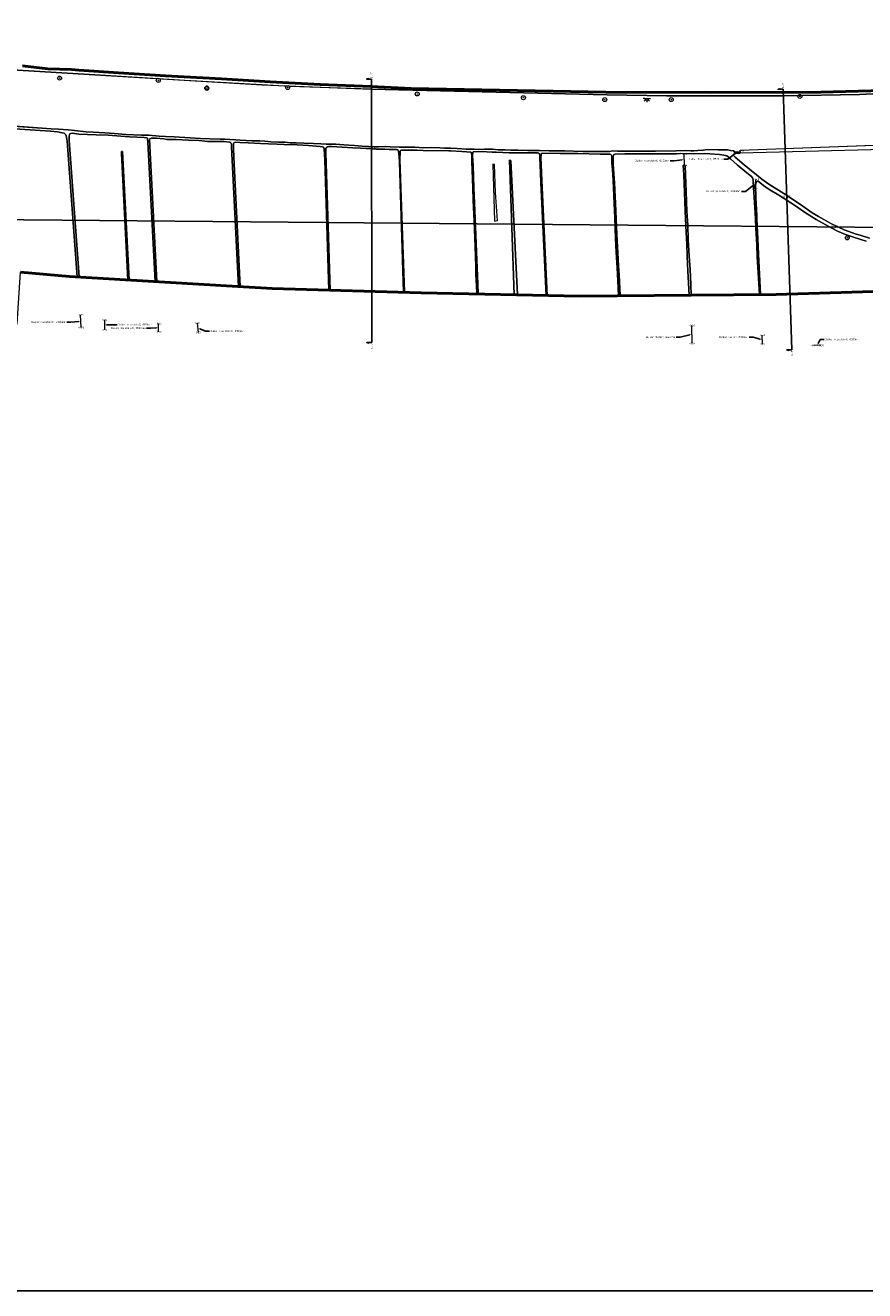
# Model space of a CAD drawing. Header units: metres. Extents: x 128583 to 136452, y 412329 to 415128.
# Tile 5 of 256: x 130212 to 131049, y 412329 to 413591. Entities that reach past the tile are written whole.
import ezdxf
from ezdxf import colors
from ezdxf.entities.mleader import LeaderData, LeaderLine
from ezdxf.enums import TextEntityAlignment as Align
from ezdxf.math import Vec2, Vec3

# ---------------------------------------------------------------- set-up
doc = ezdxf.new("R2010")
doc.units = ezdxf.units.M
for name, color, linetype, lineweight in [('B-ME-GR-BOOM-S', 90, 'Continuous', 25), ('B-ME-GR-BOUWLAND_AKKERBOUW-GV', 80, 'Continuous', 13), ('B-ME-GR-GRAS-GV', 60, 'Continuous', 13), ('B-ME-IE-MEUBILAIR_WEGMEUBILAIR-S', 7, 'Continuous', 25), ('B-ME-OB-BEKLEDING_STEEN-GV', 30, 'Continuous', 18), ('B-ME-OG-WATER_SLOOT-GV', 120, 'Continuous', 18), ('B-ME-RI-BOB-S', 7, 'Continuous', 25), ('B-ME-WH-DUIKER-G', 150, 'Continuous', 18), ('X-XX-AL-GRENZEN_PROJECTGRENS MEET-G', 170, 'KG-OG', 50), ('X-XX-AL-T18', 10, 'Continuous', 18)]:
    doc.layers.add(name, color=color, linetype=linetype, lineweight=lineweight)
doc.layers.add('B-ME-GW-HOOGTE_LOSSE HOOGTE-S', color=7, linetype='Continuous', lineweight=25, true_color=0x305f30)
doc.layers.add('X-ME-AL-PROFIELLOCATIE-S', color=7, linetype='Continuous')
doc.layers.add('X-XX-AL-ORIENTATIE-S', color=7, linetype='Continuous')
doc.styles.add('NLCS-ISO', font='NLCS-ISO.ttf', dxfattribs={"height": 1.8})
doc.styles.add('NLCS-ISO-ANNOTATIVE-T18', font='NLCS-ISO.ttf', dxfattribs={"height": 1.8})
doc.linetypes.add('KG-OG', pattern='A,5.5,-1.5,[2,NLCS.SHX,S=0.5,R=0,X=0,Y=0],-1.5', length=8.5)
picture_1 = doc.add_image_def('image1.png', size_in_pixel=(10579, 7604))

# ---------------------------------------------------------------- blocks, each defined once
blk = doc.blocks.new('SAL-PROFIEL_LOCATIE_LINKS-SO')
at = {"color": 0, "linetype": 'ByBlock', "lineweight": -2}
blk.add_lwpolyline([(0, 0), (0, 5), (-0.5, 3), (0, 3)], dxfattribs=at)
at = {"color": 0, "linetype": 'ByBlock', "lineweight": -2, "style": 'NLCS-ISO-ANNOTATIVE-T18'}
blk.add_attdef('PROFNUMMER', text='', height=1.8, dxfattribs=at).set_placement((-1, 0), align=Align.MIDDLE_RIGHT)
blk = doc.blocks.new('SAL-PROFIEL_LOCATIE_RECHTS-SO')
at = {"color": 0, "linetype": 'ByBlock', "lineweight": -2}
blk.add_lwpolyline([(0, 0), (0, 5), (0.5, 3), (0, 3)], dxfattribs=at)
at = {"color": 0, "linetype": 'ByBlock', "lineweight": -2, "style": 'NLCS-ISO-ANNOTATIVE-T18'}
blk.add_attdef('PROFNUMMER', text='', height=1.8, dxfattribs=at).set_placement((1, 0), align=Align.MIDDLE_LEFT)
blk = doc.blocks.new('SGR-BOOM_01-SO')
at = {"linetype": 'ByBlock', "lineweight": 18}
h = blk.add_hatch(color=0, dxfattribs=at)
h.dxf.hatch_style = 1
edge = h.paths.add_edge_path()
edge.add_arc((0, 0), 0.25, 0, 360)
at = {"color": 0, "linetype": 'ByBlock', "lineweight": 18}
for radius in [2, 0.25]:
    blk.add_circle((0, 0), radius, dxfattribs=at)
blk = doc.blocks.new('SKL-ET_OV_LICHTPUNT-SO')
at = {"color": 0, "linetype": 'ByBlock', "lineweight": 18}
for points in [[(-1.25, 0), (-2.5, 0)], [(1.25, 0), (2.5, 0)], [(-0.92, -0.85), (-1.83, -1.7)], [(0, -1.25), (0, -2.5)], [(0.92, -0.85), (1.83, -1.7)]]:
    blk.add_lwpolyline(points, dxfattribs=at)
blk.add_lwpolyline([(0, 0), (1.25, 0, -1), (-1.25, 0)], format="xyb", close=True, dxfattribs=at)

msp = doc.modelspace()

# ---------------------------------------------------------------- linework, layer by layer
at = {"layer": 'B-ME-GR-BOOM-S'}
msp.add_lwpolyline([(130395.142, 413528.492, -1), (130391.142, 413528.492, -1)], format="xyb", close=True, dxfattribs=at)
at = {"layer": 'B-ME-GR-BOUWLAND_AKKERBOUW-GV'}
for points in [[(130253.982, 413475.759), (130253.4, 413479.719), (130253.086, 413480.896), (130252.521, 413482.009), (130251.794, 413482.93), (130250.811, 413483.502), (130249.031, 413484.028), (130244.213, 413484.756), (130237.402, 413485.512), (130165.629, 413490.383), (130175.367, 413295.874), (130204.112, 413293.512), (130207.481, 413345.07), (130238.837, 413342.334), (130263.861, 413340.389)], [(130334.384, 413474.756), (130334.158, 413478.153), (130333.915, 413478.657), (130333.317, 413479.018), (130330.837, 413479.235), (130316.079, 413480.001), (130294.727, 413481.542), (130282.81, 413481.925), (130274.341, 413482.192), (130265.421, 413482.693), (130258.964, 413483.478), (130257.276, 413483.286), (130256.645, 413482.953), (130256.28, 413482.127), (130255.994, 413480.377), (130256.06, 413476.14), (130265.894, 413340.24), (130314.354, 413337.359), (130308.129, 413463.328), (130308.032, 413465.376), (130308.953, 413465.376), (130315.86, 413337.269), (130341.624, 413335.738)], [(130417.88, 413469.739), (130417.745, 413472.19), (130417.339, 413473.324), (130416.997, 413474.092), (130416.478, 413474.464), (130415.594, 413474.773), (130409.943, 413475.119), (130397.487, 413475.214), (130393.682, 413475.131), (130391.307, 413475.483), (130385.658, 413476.177), (130375.041, 413476.679), (130362.751, 413477.307), (130356.316, 413477.227), (130353.426, 413477.358), (130350.369, 413477.777), (130342.591, 413478.547), (130337.741, 413478.638), (130337.054, 413478.363), (130336.341, 413477.906), (130336.152, 413477.362), (130343.279, 413335.639), (130418.54, 413331.164), (130424.738, 413330.79)], [(130800.239, 413388.67), (130799.756, 413399.393), (130799.11, 413413.577), (130798.323, 413428.995), (130797.77, 413442.572), (130796.876, 413454.032), (130796.71, 413460.209), (130796.469, 413461.593), (130795.829, 413462.277), (130794.957, 413462.678), (130793.463, 413462.781), (130785.142, 413462.66), (130762.9, 413463.349), (130745.213, 413463.454), (130727.563, 413463.718), (130726.713, 413463.366), (130726.365, 413462.264), (130726.133, 413459.095), (130726.246, 413452.441), (130727.127, 413436.473), (130732.466, 413321.828), (130765.285, 413321.137), (130803.421, 413321.449), (130803.034, 413329.318), (130802.022, 413349.328), (130801.294, 413364.859), (130800.611, 413378.884)]]:
    msp.add_lwpolyline(points, close=True, dxfattribs=at)
msp.add_lwpolyline([(131050.327, 413375.994), (131037.697, 413379.831), (131029.776, 413382.705), (131021.632, 413385.868), (131015.939, 413388.878), (131000.509, 413397.598), (130988.696, 413404.8), (130979.938, 413411.065), (130975.297, 413414.241), (130964.956, 413420.736), (130952.781, 413428.161), (130948.131, 413431.475), (130942.569, 413435.567), (130941.829, 413435.693), (130940.917, 413434.999), (130940.219, 413433.447), (130940.055, 413431.669), (130940.253, 413419.478), (130941.305, 413401.328), (130941.274, 413397.859), (130942.359, 413378.168), (130943.045, 413362.9), (130944.94, 413322.69), (130960.635, 413322.838), (131111.298, 413327.326)], dxfattribs=at)
at = {"layer": 'B-ME-GR-GRAS-GV'}
for points in [[(131083.562, 413524.248), (131043.633, 413522.267), (130967.503, 413520.86), (130851.369, 413520.865), (130792.264, 413521.727), (130557.029, 413527.587), (130475.554, 413529.995), (130448.351, 413531.624), (130371.151, 413536.246), (130281.44, 413541.617), (130188.244, 413547.481)], [(130167.023, 413493.043), (130238.107, 413487.859), (130245.288, 413487.508), (130254.843, 413486.804), (130261.166, 413486.237), (130272.787, 413485.004), (130279.817, 413484.495), (130291.558, 413483.772), (130300.751, 413483.176), (130312.377, 413482.398), (130328.128, 413481.745), (130335.345, 413481.552), (130345.548, 413480.737), (130351.954, 413480.408), (130360.6, 413479.831), (130376.543, 413479.072), (130386.953, 413478.414), (130396.229, 413478.056), (130406.324, 413477.698), (130411.016, 413477.7), (130416.067, 413477.195), (130421.93, 413476.94), (130426.544, 413476.644), (130438.392, 413476.111), (130445.885, 413475.879), (130451.04, 413475.452), (130457.096, 413475.091), (130464.371, 413474.782), (130470.769, 413474.474), (130476.153, 413474.1), (130482.064, 413474.038), (130489.977, 413473.64), (130499.394, 413473.346), (130506.908, 413473.01), (130512.168, 413472.718), (130514.719, 413472.647), (130521.69, 413472.559), (130529.713, 413471.988), (130534.799, 413471.528), (130540.308, 413471.187), (130547.514, 413470.787), (130554.173, 413470.407), (130560.092, 413470.037), (130564.103, 413470.105), (130570.815, 413470.203), (130576.043, 413470.093), (130585.266, 413469.733), (130591.143, 413469.626), (130600.38, 413469.471), (130609.568, 413469.066), (130617.134, 413469.151), (130625.298, 413468.818), (130630.206, 413468.668), (130636.174, 413468.605), (130642.528, 413468.388), (130651.554, 413467.792), (130655.381, 413467.714), (130659.616, 413467.494), (130663.84, 413467.297), (130670.063, 413467.526), (130677.912, 413467.494), (130683.59, 413466.979), (130690.505, 413466.949), (130696.229, 413466.513), (130703.543, 413466.477), (130713.077, 413466.352), (130724.786, 413466.431), (130734.263, 413466.033), (130749.519, 413465.92), (130767.828, 413465.464), (130781.111, 413465.393), (130790.797, 413465.265), (130794.952, 413465.28), (130797.243, 413465.872), (130802.453, 413465.517), (130817.313, 413465.639), (130840.285, 413465.612), (130860.81, 413466.022), (130869.874, 413466.246), (130875.51, 413466.124), (130878.475, 413465.963), (130882.633, 413466.264), (130887.822, 413466.776), (130891.937, 413467.226), (130902.81, 413467.045), (130909.235, 413467.047), (130911.961, 413466.971), (130915.02, 413466.261), (130917.946, 413465.827), (130919.104, 413465.419), (130919.626, 413463.804), (130924.59, 413463.489), (130924.673, 413466.574)], [(131133.089, 413469.108), (130924.59, 413463.489), (130919.626, 413463.804), (130918.877, 413463.302), (130918.374, 413462.523), (130918.224, 413461.715), (130918.476, 413461.015), (130919.585, 413459.651), (130928.837, 413452.18), (130946.322, 413437.654), (130953.159, 413432.617), (130970.917, 413421.705), (130987.224, 413410.689), (130996.49, 413404.074), (131002.849, 413400.562), (131008.257, 413397.557), (131015.02, 413393.617), (131022.053, 413390.175), (131028.282, 413387.168), (131040.258, 413383.044), (131044.334, 413381.748), (131053.774, 413378.953)], [(130924.676, 413466.695), (131057.947, 413471.544)]]:
    msp.add_lwpolyline(points, dxfattribs=at)
for points in [[(130510.622, 413457.098), (130510.095, 413467.986), (130509.913, 413468.831), (130509.714, 413469.244), (130509.278, 413469.797), (130508.53, 413470.116), (130506.165, 413470.446), (130494.59, 413471.227), (130477.629, 413472.154), (130472.894, 413471.922), (130470.395, 413472.201), (130463.405, 413472.563), (130454.605, 413472.985), (130446.582, 413473.254), (130434.476, 413473.969), (130426.063, 413474.408), (130422.044, 413474.534), (130420.788, 413474.381), (130420.042, 413473.993), (130419.879, 413473.745), (130419.762, 413472.699), (130419.741, 413468.051), (130420.03, 413459.593), (130426.313, 413330.695), (130458.244, 413328.768), (130514.799, 413327.133)], [(130585.066, 413455.017), (130584.727, 413460), (130584.334, 413465.156), (130584.253, 413465.852), (130583.999, 413466.436), (130583.517, 413466.967), (130582.075, 413467.318), (130574.991, 413467.465), (130570.414, 413467.634), (130561.86, 413467.779), (130558.204, 413467.818), (130552.081, 413468.295), (130546.289, 413468.754), (130538.773, 413468.976), (130533.504, 413469.222), (130517.303, 413470.161), (130514.615, 413470.165), (130513.3, 413469.842), (130512.29, 413469.299), (130511.825, 413468.679), (130511.607, 413467.782), (130511.765, 413464.464), (130511.99, 413453.205), (130516.083, 413327.096), (130589.218, 413324.981)], [(130659.6, 413395.686), (130658.682, 413416.651), (130658.257, 413429.143), (130657.251, 413455.099), (130657.254, 413461.661), (130656.716, 413464.653), (130647.396, 413465.448), (130636.418, 413465.822), (130634.512, 413465.887), (130608.765, 413466.332), (130602.814, 413466.499), (130587.216, 413466.686), (130586.149, 413466.2), (130585.731, 413465.66), (130585.825, 413465.054), (130585.553, 413457.175), (130590.183, 413324.953), (130606.93, 413324.469), (130662.17, 413323.307), (130662.135, 413324.572), (130661.368, 413343.346), (130661.258, 413350.787), (130660.46, 413370.622)], [(130694.938, 413456.745), (130696.166, 413456.199), (130702.958, 413322.449), (130731.405, 413321.85), (130726.152, 413433.966), (130725.659, 413444.062), (130725.026, 413459.101), (130724.974, 413462.332), (130724.523, 413463.446), (130724.208, 413463.747), (130722.717, 413463.965), (130714.763, 413463.969), (130704.329, 413464.085), (130696.031, 413464.125), (130694.729, 413464.131), (130681.413, 413464.516), (130680.225, 413464.573), (130678.409, 413464.659), (130677.679, 413464.694), (130666.623, 413465.161), (130658.689, 413464.841), (130658.207, 413464.609), (130658.039, 413461.615), (130658.466, 413450.877), (130659.314, 413428.946), (130660.541, 413398.544), (130661.842, 413365.293), (130663.334, 413333.463), (130663.736, 413323.274), (130699.574, 413322.52)], [(130870.302, 413398.51), (130870.004, 413405.784), (130869.222, 413424.432), (130868.424, 413442.053), (130868.006, 413451.325), (130869.972, 413451.361), (130870.145, 413441.889), (130870.846, 413425.353), (130871.691, 413405.632), (130872.628, 413391.843), (130872.994, 413377.242), (130873.904, 413360.92), (130874.814, 413347.599), (130875.481, 413332.548), (130876.055, 413322.044), (130943.866, 413322.68), (130941.778, 413360.706), (130941.238, 413372.138), (130940.448, 413388.8), (130939.863, 413398.144), (130939.006, 413414.887), (130938.112, 413429.291), (130937.729, 413435.448), (130937.809, 413436.931), (130937.437, 413437.941), (130936.949, 413438.896), (130935.99, 413440.303), (130931.302, 413444.108), (130921.602, 413452.156), (130915.186, 413457.848), (130912.767, 413460.111), (130911.432, 413460.828), (130910.082, 413461.34), (130908.616, 413461.739), (130904.016, 413462.416), (130894.657, 413463.041), (130889.479, 413463.27), (130878.098, 413463.037), (130871.653, 413463.194), (130870.887, 413463.138), (130865.387, 413463.155), (130861.335, 413463.104), (130849.909, 413462.963), (130829.549, 413462.858), (130809.784, 413462.869), (130800.002, 413462.782), (130798.9, 413462.366), (130798.386, 413461.609), (130798.097, 413459.856), (130798.316, 413452.686), (130799.361, 413434.08), (130800.432, 413413.476), (130801.581, 413389.824), (130802.261, 413376.393), (130803.263, 413357.936), (130803.602, 413351.106), (130804.159, 413342.23), (130805.152, 413321.464), (130873.786, 413322.025), (130873.421, 413328.472), (130872.562, 413345.866), (130872.074, 413360.663), (130871.446, 413373.1), (130870.871, 413384.544)]]:
    msp.add_lwpolyline(points, close=True, dxfattribs=at)
at = {"layer": 'B-ME-OB-BEKLEDING_STEEN-GV'}
for points in [[(131129.386, 413527.714), (131005.04, 413524.429), (130895.474, 413524.195), (130790.952, 413524.429), (130596.69, 413528.184), (130557.04, 413530.061), (130506.245, 413532.173), (130456.154, 413534.754), (130407.823, 413537.806), (130351.867, 413540.857), (130305.179, 413543.673), (130265.467, 413546.46), (130258.372, 413546.958), (130234.677, 413547.897), (130209.338, 413550.714)], [(130188.244, 413547.481), (130281.44, 413541.617), (130448.351, 413531.624), (130557.029, 413527.587), (130792.264, 413521.727), (130851.369, 413520.865), (130967.503, 413520.86), (131043.633, 413522.267), (131083.562, 413524.248)]]:
    msp.add_lwpolyline(points, dxfattribs=at)
at = {"layer": 'B-ME-OG-WATER_SLOOT-GV'}
for points in [[(130165.629, 413490.383), (130237.402, 413485.512), (130244.213, 413484.756), (130249.031, 413484.028), (130250.811, 413483.502), (130251.794, 413482.93), (130252.521, 413482.009), (130253.086, 413480.896), (130253.4, 413479.719), (130253.982, 413475.759), (130263.861, 413340.389), (130265.896, 413340.213), (130256.06, 413476.14), (130255.994, 413480.377), (130256.28, 413482.127), (130256.645, 413482.953), (130257.276, 413483.286), (130258.964, 413483.478), (130265.421, 413482.693), (130274.341, 413482.192), (130282.81, 413481.925), (130294.727, 413481.542), (130316.079, 413480.001), (130330.837, 413479.235), (130333.317, 413479.018), (130333.915, 413478.657), (130334.158, 413478.153), (130334.384, 413474.756), (130341.63, 413335.617), (130343.273, 413335.759), (130336.152, 413477.362), (130336.341, 413477.906), (130337.054, 413478.363), (130337.741, 413478.638), (130342.591, 413478.547), (130350.369, 413477.777), (130353.426, 413477.358), (130356.316, 413477.227), (130362.751, 413477.307), (130375.041, 413476.679), (130385.658, 413476.177), (130391.307, 413475.483), (130393.682, 413475.131), (130397.487, 413475.214), (130409.943, 413475.119), (130415.594, 413474.773), (130416.478, 413474.464), (130416.997, 413474.092), (130417.339, 413473.324), (130417.745, 413472.19), (130417.88, 413469.739), (130424.733, 413330.89), (130426.317, 413330.596), (130420.03, 413459.593), (130419.741, 413468.051), (130419.762, 413472.699), (130419.879, 413473.745), (130420.042, 413473.993), (130420.788, 413474.381), (130422.044, 413474.534), (130426.064, 413474.408), (130426.332, 413474.394), (130426.332, 413474.394), (130434.476, 413473.969), (130446.582, 413473.254), (130454.605, 413472.985), (130463.405, 413472.563), (130470.395, 413472.201), (130472.894, 413471.922), (130477.629, 413472.154), (130494.59, 413471.227), (130506.165, 413470.446), (130508.53, 413470.116), (130509.278, 413469.797), (130509.714, 413469.244), (130509.913, 413468.831), (130510.095, 413467.986), (130510.622, 413457.098), (130514.798, 413327.158), (130516.084, 413327.071), (130511.99, 413453.205), (130511.765, 413464.464), (130511.607, 413467.782), (130511.825, 413468.679), (130512.29, 413469.299), (130513.3, 413469.842), (130514.615, 413470.165), (130517.303, 413470.161), (130533.504, 413469.222), (130538.773, 413468.976), (130546.289, 413468.754), (130552.081, 413468.295), (130558.204, 413467.818), (130561.86, 413467.779), (130570.414, 413467.634), (130574.991, 413467.465), (130582.075, 413467.318), (130583.517, 413466.967), (130583.999, 413466.436), (130584.253, 413465.852), (130584.334, 413465.156), (130584.727, 413460), (130585.066, 413455.017), (130589.217, 413325.003), (130590.184, 413324.932), (130585.553, 413457.175), (130585.825, 413465.054), (130585.731, 413465.66), (130586.149, 413466.2), (130587.216, 413466.686), (130602.814, 413466.499), (130608.765, 413466.332), (130634.512, 413465.887), (130636.418, 413465.822), (130647.396, 413465.448), (130656.716, 413464.653), (130657.254, 413461.661), (130657.251, 413455.099), (130658.257, 413429.143), (130658.682, 413416.651), (130659.6, 413395.686), (130660.46, 413370.622), (130661.258, 413350.787), (130661.368, 413343.346), (130662.135, 413324.572), (130662.17, 413323.307), (130663.736, 413323.274), (130663.334, 413333.463), (130661.842, 413365.293), (130660.541, 413398.544), (130659.314, 413428.946), (130658.466, 413450.877), (130658.039, 413461.615), (130658.207, 413464.609), (130658.689, 413464.841), (130666.623, 413465.161), (130677.679, 413464.694), (130678.409, 413464.659), (130680.225, 413464.573), (130681.413, 413464.516), (130694.455, 413464.139), (130694.748, 413464.131), (130696.031, 413464.125), (130704.329, 413464.085), (130714.763, 413463.969), (130722.717, 413463.965), (130724.208, 413463.747), (130724.523, 413463.446), (130724.974, 413462.332), (130725.026, 413459.101), (130725.659, 413444.062), (130726.152, 413433.966), (130731.405, 413321.853), (130732.466, 413321.825), (130727.127, 413436.473), (130726.246, 413452.441), (130726.133, 413459.095), (130726.365, 413462.264), (130726.713, 413463.366), (130727.563, 413463.718), (130745.213, 413463.454), (130762.9, 413463.349), (130785.142, 413462.66), (130793.463, 413462.781), (130794.957, 413462.678), (130795.829, 413462.277), (130796.469, 413461.593), (130796.71, 413460.209), (130796.876, 413454.032), (130797.77, 413442.572), (130798.323, 413428.995), (130799.11, 413413.577), (130799.756, 413399.393), (130800.239, 413388.67), (130800.611, 413378.884), (130801.294, 413364.859), (130802.022, 413349.328), (130803.034, 413329.318), (130803.421, 413321.449), (130805.152, 413321.464), (130804.159, 413342.23), (130803.602, 413351.106), (130803.263, 413357.936), (130802.261, 413376.393), (130801.581, 413389.824), (130800.432, 413413.476), (130799.361, 413434.08), (130798.316, 413452.686), (130798.097, 413459.856), (130798.386, 413461.609), (130798.9, 413462.366), (130800.002, 413462.782), (130809.784, 413462.869), (130829.549, 413462.858), (130849.909, 413462.963), (130861.335, 413463.104), (130865.387, 413463.155)], [(131053.774, 413378.953), (131044.334, 413381.748), (131040.258, 413383.044), (131028.282, 413387.168), (131022.053, 413390.175), (131015.02, 413393.617), (131008.257, 413397.557), (131002.849, 413400.562), (130996.49, 413404.074), (130987.224, 413410.689), (130970.917, 413421.705), (130953.159, 413432.617), (130946.322, 413437.654), (130928.837, 413452.18), (130919.585, 413459.651), (130918.476, 413461.015), (130918.224, 413461.715), (130918.374, 413462.523), (130918.877, 413463.302), (130919.626, 413463.804), (130919.104, 413465.419), (130917.946, 413465.827), (130915.02, 413466.261), (130911.961, 413466.971), (130909.235, 413467.047), (130902.81, 413467.045), (130891.937, 413467.226), (130887.822, 413466.776), (130882.633, 413466.264), (130878.475, 413465.963), (130875.51, 413466.124), (130869.874, 413466.246), (130860.81, 413466.022), (130840.285, 413465.612), (130817.313, 413465.639), (130802.453, 413465.517), (130797.243, 413465.872), (130794.952, 413465.28), (130790.797, 413465.265), (130781.111, 413465.393), (130767.828, 413465.464), (130749.519, 413465.92), (130734.263, 413466.033), (130724.786, 413466.431), (130713.077, 413466.352), (130703.543, 413466.477), (130696.229, 413466.513), (130690.505, 413466.949), (130683.59, 413466.979), (130677.912, 413467.494), (130670.063, 413467.526), (130663.84, 413467.297), (130659.616, 413467.494), (130655.381, 413467.714), (130651.554, 413467.792), (130642.528, 413468.388), (130636.174, 413468.605), (130630.206, 413468.668), (130625.298, 413468.818), (130617.134, 413469.151), (130609.568, 413469.066), (130600.38, 413469.471), (130591.143, 413469.626), (130585.266, 413469.733), (130576.043, 413470.093), (130570.815, 413470.203), (130564.103, 413470.105), (130560.092, 413470.037), (130554.173, 413470.407), (130547.514, 413470.787), (130540.308, 413471.187), (130534.799, 413471.528), (130529.713, 413471.988), (130521.69, 413472.559), (130514.719, 413472.647), (130512.168, 413472.718), (130506.908, 413473.01), (130499.394, 413473.346), (130489.977, 413473.64), (130482.064, 413474.038), (130476.153, 413474.1), (130470.769, 413474.474), (130464.371, 413474.782), (130457.096, 413475.091), (130451.04, 413475.452), (130445.885, 413475.879), (130438.392, 413476.111), (130426.544, 413476.644), (130421.93, 413476.94), (130416.067, 413477.195), (130411.016, 413477.7), (130406.324, 413477.698), (130396.229, 413478.056), (130386.953, 413478.414), (130376.543, 413479.072), (130360.6, 413479.831), (130351.954, 413480.408), (130345.548, 413480.737), (130335.345, 413481.552), (130328.128, 413481.745), (130312.377, 413482.398), (130300.751, 413483.176), (130291.558, 413483.772), (130279.817, 413484.495), (130272.787, 413485.004), (130261.166, 413486.237), (130254.843, 413486.804), (130245.288, 413487.508), (130238.107, 413487.859), (130165.918, 413493.123)], [(131133.089, 413469.108), (130924.59, 413463.489), (130924.673, 413466.587), (131325.686, 413481.501)], [(130870.887, 413463.138), (130865.387, 413463.155)], [(130870.887, 413463.138), (130871.653, 413463.194), (130878.098, 413463.037), (130889.479, 413463.27), (130894.657, 413463.041), (130904.016, 413462.416), (130908.616, 413461.739), (130910.082, 413461.34), (130911.432, 413460.828), (130912.767, 413460.111), (130915.186, 413457.848), (130921.602, 413452.156), (130931.302, 413444.108), (130935.99, 413440.303), (130936.949, 413438.896), (130937.437, 413437.941), (130937.809, 413436.931), (130937.729, 413435.448), (130938.112, 413429.291), (130939.006, 413414.887), (130939.863, 413398.144), (130940.448, 413388.8), (130941.238, 413372.138), (130941.778, 413360.706), (130943.866, 413322.68), (130944.94, 413322.69), (130943.045, 413362.9), (130942.359, 413378.168), (130941.274, 413397.859), (130941.305, 413401.328), (130940.253, 413419.478), (130940.055, 413431.669), (130940.219, 413433.447), (130940.917, 413434.999), (130941.829, 413435.693), (130942.569, 413435.567), (130948.131, 413431.475), (130952.781, 413428.161), (130964.956, 413420.736), (130975.297, 413414.241), (130979.938, 413411.065), (130988.696, 413404.8), (131000.509, 413397.598), (131015.939, 413388.878), (131021.632, 413385.868), (131029.776, 413382.705), (131037.697, 413379.831), (131050.327, 413375.994)]]:
    msp.add_lwpolyline(points, dxfattribs=at)
for points in [[(130308.129, 413463.328), (130314.354, 413337.359), (130315.86, 413337.269), (130308.953, 413465.376), (130308.032, 413465.376)], [(130678.096, 413452.745), (130679.894, 413395.936), (130682.759, 413396.582), (130681.022, 413424.535), (130679.982, 413452.361)], [(130694.938, 413456.745), (130699.578, 413322.425), (130702.954, 413322.544), (130696.166, 413456.199)], [(130871.691, 413405.632), (130870.846, 413425.353), (130870.145, 413441.889), (130869.972, 413451.361), (130868.006, 413451.325), (130868.424, 413442.053), (130869.222, 413424.432), (130870.004, 413405.784), (130870.302, 413398.51), (130870.871, 413384.544), (130871.446, 413373.1), (130872.074, 413360.663), (130872.562, 413345.866), (130873.421, 413328.472), (130873.786, 413322.025), (130876.055, 413322.044), (130875.481, 413332.548), (130874.814, 413347.599), (130873.904, 413360.92), (130872.994, 413377.242), (130872.628, 413391.843)]]:
    msp.add_lwpolyline(points, close=True, dxfattribs=at)
at = {"layer": 'B-ME-WH-DUIKER-G'}
for points in [[(130868.624, 413463.06, -0.302), (130868.971, 413451.741, -0.188)], [(130919.315, 413464.928, -0.433), (130925.471, 413465.114, -0.37)], [(130938.956, 413428.026, -0.272), (130940.615, 413437.708, -0.402)], [(130267.748, 413289.703, -0.833), (130267.19, 413302.427, -0.887)], [(130291.272, 413297.505, 0.343), (130291.305, 413287.399, 0.123)], [(130344.994, 413285.455, -0.682), (130345.006, 413293.909, -0.619)], [(130384.713, 413284.672, 0.272), (130383.907, 413294.048, 0.258)], [(130876.785, 413274.009, -0.338), (130876.416, 413291.962, -0.622)], [(130946.473, 413282.163, -0.304), (130946.605, 413273.176, -0.27)], [(131005.211, 413272.048, -0.39), (130997.895, 413271.797, -0.229)]]:
    msp.add_polyline3d(points, dxfattribs=at)
at = {"layer": 'X-ME-AL-PROFIELLOCATIE-S'}
for points in [[(130557.615, 413274.822), (130557.426, 413537.449)], [(130976.23, 413267.588), (130967.456, 413527.509)], [(130172.986, 413397.575), (131678.481, 413384.161)]]:
    msp.add_lwpolyline(points, dxfattribs=at)
at = {"layer": 'X-XX-AL-GRENZEN_PROJECTGRENS MEET-G'}
for points in [[(130209.338, 413550.714), (130234.677, 413547.897), (130258.372, 413546.958), (130265.467, 413546.46), (130305.179, 413543.673), (130351.867, 413540.857), (130407.823, 413537.806), (130456.154, 413534.754), (130506.245, 413532.173), (130557.04, 413530.061), (130596.69, 413528.184), (130790.952, 413524.429), (130895.474, 413524.195), (131005.04, 413524.429), (131129.386, 413527.714)], [(130209.338, 413550.714), (130234.677, 413547.897), (130258.372, 413546.958), (130265.467, 413546.46), (130305.179, 413543.673), (130351.867, 413540.857), (130407.823, 413537.806), (130456.154, 413534.754), (130506.245, 413532.173), (130557.04, 413530.061), (130596.69, 413528.184), (130790.952, 413524.429), (130895.474, 413524.195), (131005.04, 413524.429), (131129.386, 413527.714)], [(131111.298, 413327.326), (130960.635, 413322.838), (130876.02, 413322.043), (130765.285, 413321.137), (130606.93, 413324.469), (130458.244, 413328.768), (130418.54, 413331.164), (130256.32, 413340.809), (130207.481, 413345.07)], [(131111.298, 413327.326), (130960.635, 413322.838), (130876.02, 413322.043), (130765.285, 413321.137), (130606.93, 413324.469), (130458.244, 413328.768), (130418.54, 413331.164), (130256.32, 413340.809), (130207.481, 413345.07)]]:
    msp.add_lwpolyline(points, dxfattribs=at)

# ---------------------------------------------------------------- block references
at = {"layer": 'B-ME-GR-BOOM-S'}
for p in [(130246.362, 413538.461, 1.758), (130344.782, 413536.283, 1.279), (130393.142, 413528.492, 1.79), (130473.768, 413529.095, 1.297), (130602.842, 413522.668, 1.475), (130708.665, 413518.909, 1.304), (130789.791, 413517.065, 1.312), (130856.014, 413517.068, 1.563), (130984.239, 413520.202, 1.168), (131031.437, 413379.236, 0.284)]:
    msp.add_blockref('SGR-BOOM_01-SO', p, dxfattribs=at)
at = {"layer": 'B-ME-IE-MEUBILAIR_WEGMEUBILAIR-S', "xscale": 1.5, "yscale": 1.5, "zscale": 1.5}
msp.add_blockref('SKL-ET_OV_LICHTPUNT-SO', (130831.706, 413518.18, 2.264), dxfattribs=at)
at = {"layer": 'X-ME-AL-PROFIELLOCATIE-S'}
for name, p, rotation, values in [('SAL-PROFIEL_LOCATIE_RECHTS-SO', (130557.426, 413537.449), 90.04133519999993, {'PROFNUMMER': "CU17'"}), ('SAL-PROFIEL_LOCATIE_RECHTS-SO', (130967.456, 413527.509), 91.93344839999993, {'PROFNUMMER': "CU9'"}), ('SAL-PROFIEL_LOCATIE_LINKS-SO', (130557.615, 413274.822), 90.04133488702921, {'PROFNUMMER': 'CU17'}), ('SAL-PROFIEL_LOCATIE_LINKS-SO', (130976.23, 413267.588), 91.93344839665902, {'PROFNUMMER': 'CU9'})]:
    msp.add_blockref(name, p, dxfattribs=dict(at, rotation=rotation)).add_auto_attribs(values)

# ---------------------------------------------------------------- texts
at = {"layer": 'B-ME-GW-HOOGTE_LOSSE HOOGTE-S', "style": 'NLCS-ISO'}
for s, p in [('-0.64', (130556.766, 413467.877, 12.713)), ('-0.67', (130970.247, 413418.62, 12.713)), ('-0.65', (131017.998, 413388.577, 12.713))]:
    msp.add_text(s, height=2.7, dxfattribs=at).set_placement(p, align=Align.CENTER)
at = {"layer": 'B-ME-RI-BOB-S', "style": 'NLCS-ISO'}
for s, p in [('-0.30', (130868.624, 413463.06, -0.302)), ('-0.43', (130919.315, 413464.928, -0.433)), ('-0.37', (130925.471, 413465.114, -0.37)), ('-0.19', (130868.971, 413451.741, -0.188)), ('-0.40', (130940.615, 413437.708, -0.402)), ('-0.27', (130938.956, 413428.026, -0.272)), ('-0.89', (130267.19, 413302.427, -0.887)), ('0.34', (130291.272, 413297.505, 0.343)), ('-0.83', (130267.748, 413289.703, -0.833)), ('0.12', (130291.305, 413287.399, 0.123)), ('-0.68', (130344.994, 413285.455, -0.682)), ('-0.62', (130345.006, 413293.909, -0.619)), ('0.26', (130383.907, 413294.048, 0.258)), ('0.27', (130384.713, 413284.672, 0.272)), ('-0.62', (130876.416, 413291.962, -0.622)), ('-0.34', (130876.785, 413274.009, -0.338)), ('-0.30', (130946.473, 413282.163, -0.304)), ('-0.27', (130946.605, 413273.176, -0.27)), ('-0.23', (130997.895, 413271.797, -0.229)), ('-0.39', (131005.211, 413272.048, -0.39))]:
    msp.add_text(s, height=1.8, dxfattribs=at).set_placement(p, align=Align.MIDDLE_CENTER)

# ---------------------------------------------------------------- pictures from other files: only their frames are drawn
at = {"layer": 'X-XX-AL-ORIENTATIE-S'}
image = msp.add_image(picture_1, insert=(128583.037, 412329.432), size_in_units=(3260.092, 2343.297), dxfattribs=dict(at, fade=30))
image.dxf.flags = 15

# ---------------------------------------------------------------- leaders
at = {"layer": 'X-XX-AL-T18'}
ml = msp.add_multileader_mtext('Standard', dxfattribs=at)
ml.set_content('Duiker (kunststof), %%C500mm', color=256, style='NLCS-ISO')
ml.set_leader_properties()
ml.build(insert=Vec2(0, 0))
ml.multileader.update_dxf_attribs({"dogleg_length": 4, "arrow_head_size": 2})
ctx = ml.context
ctx.base_point, ctx.char_height, ctx.arrow_head_size, ctx.landing_gap_size, ctx.plane_origin = Vec3(130876.356, 413457.721, -0.402), 1.8, 2, 1, Vec3(130954.379, 413446.721, -0.402)
ctx.text_align_type = 2
notes = []
notes.append((ctx, [(0, (1, 1, 0), (130912.506, 413457.721, -0.402), (-1, 0), 4, [(1, [(130922.393, 413465.021, -0.402)], 0, [])])]))
ctx.mtext.insert, ctx.mtext.width, ctx.mtext.alignment, ctx.mtext.flow_direction = Vec3(130907.506, 413458.801, -0.402), 32.10671, 3, 5
ml = msp.add_multileader_mtext('Standard', dxfattribs=at)
ml.set_content('Duiker (kunststof), %%C250mm', color=256, style='NLCS-ISO')
ml.set_leader_properties()
ml.build(insert=Vec2(0, 0))
ml.multileader.update_dxf_attribs({"dogleg_length": 4, "arrow_head_size": 2})
ctx = ml.context
ctx.base_point, ctx.char_height, ctx.arrow_head_size, ctx.landing_gap_size, ctx.plane_origin = Vec3(130822.913, 413455.956, -0.245), 1.8, 2, 1, Vec3(130900.784, 413439.101, -0.245)
ctx.text_align_type = 2
notes.append((ctx, [(0, (1, 1, 0), (130859.063, 413455.956, -0.245), (-1, 0), 4, [(1, [(130868.798, 413457.4, -0.245)], 0, [])])]))
ctx.mtext.insert, ctx.mtext.width, ctx.mtext.alignment, ctx.mtext.flow_direction = Vec3(130854.063, 413457.036, -0.245), 33.93607, 3, 5
ml = msp.add_multileader_mtext('Standard', dxfattribs=at)
ml.set_content('Duiker (kunststof), %%C300mm', color=256, style='NLCS-ISO')
ml.set_leader_properties()
ml.build(insert=Vec2(0, 0))
ml.multileader.update_dxf_attribs({"dogleg_length": 4, "arrow_head_size": 2})
ctx = ml.context
ctx.base_point, ctx.char_height, ctx.arrow_head_size, ctx.landing_gap_size, ctx.plane_origin = Vec3(130893.748, 413425.567, -0.337), 1.8, 2, 1, Vec3(130971.772, 413414.567, -0.337)
ctx.text_align_type = 2
notes.append((ctx, [(0, (1, 1, 0), (130929.898, 413425.567, -0.337), (-1, 0), 4, [(1, [(130939.785, 413432.867, -0.337)], 0, [])])]))
ctx.mtext.insert, ctx.mtext.width, ctx.mtext.alignment, ctx.mtext.flow_direction = Vec3(130924.898, 413426.647, -0.337), 31.93471, 3, 5
ml = msp.add_multileader_mtext('Standard', dxfattribs=at)
ml.set_content('Duiker (kunststof), %%C500mm', color=256, style='NLCS-ISO')
ml.set_leader_properties()
ml.build(insert=Vec2(0, 0))
ml.multileader.update_dxf_attribs({"dogleg_length": 4, "arrow_head_size": 2})
ctx = ml.context
ctx.base_point, ctx.char_height, ctx.arrow_head_size, ctx.landing_gap_size, ctx.plane_origin = Vec3(130221.32, 413295.067, -0.86), 1.8, 2, 1, Vec3(130299.455, 413277.765, -0.86)
ctx.text_align_type = 2
notes.append((ctx, [(0, (1, 1, 0), (130257.47, 413295.067, -0.86), (-1, 0), 4, [(1, [(130267.469, 413296.065, -0.86)], 0, [])])]))
ctx.mtext.insert, ctx.mtext.width, ctx.mtext.alignment, ctx.mtext.flow_direction = Vec3(130252.47, 413296.147, -0.86), 32.0886, 3, 5
ml = msp.add_multileader_mtext('Standard', dxfattribs=at)
ml.set_content('Duiker (kunststof), %%C150mm', color=256, style='NLCS-ISO')
ml.set_leader_properties()
ml.build(insert=Vec2(0, 0))
ml.multileader.update_dxf_attribs({"dogleg_length": 4, "arrow_head_size": 2})
ctx = ml.context
ctx.base_point, ctx.char_height, ctx.arrow_head_size, ctx.landing_gap_size, ctx.plane_origin = Vec3(130303.643, 413292.553, 0.233), 1.8, 2, 1, Vec3(130323.275, 413274.152, 0.233)
notes.append((ctx, [(1, (1, 1, 0), (130299.643, 413292.553, 0.233), (1, 0), 4, [(1, [(130291.288, 413292.452, 0.233)], 0, [])])]))
ctx.mtext.insert, ctx.mtext.width, ctx.mtext.flow_direction = Vec3(130304.643, 413293.633, 0.233), 31.16777, 5
ml = msp.add_multileader_mtext('Standard', dxfattribs=at)
ml.set_content('Duiker (kunststof), %%C500mm', color=256, style='NLCS-ISO')
ml.set_leader_properties()
ml.build(insert=Vec2(0, 0))
ml.multileader.update_dxf_attribs({"dogleg_length": 4, "arrow_head_size": 2})
ctx = ml.context
ctx.base_point, ctx.char_height, ctx.arrow_head_size, ctx.landing_gap_size, ctx.plane_origin = Vec3(130300.816, 413289.125, -0.651), 1.8, 2, 1, Vec3(130376.986, 413271.382, -0.651)
ctx.text_align_type = 2
notes.append((ctx, [(0, (1, 1, 0), (130336.966, 413289.125, -0.651), (-1, 0), 4, [(1, [(130345, 413289.682, -0.651)], 0, [])])]))
ctx.mtext.insert, ctx.mtext.width, ctx.mtext.alignment, ctx.mtext.flow_direction = Vec3(130331.966, 413290.205, -0.651), 32.0569, 3, 5
ml = msp.add_multileader_mtext('Standard', dxfattribs=at)
ml.set_content('Duiker (kunststof), %%C150mm', color=256, style='NLCS-ISO')
ml.set_leader_properties()
ml.build(insert=Vec2(0, 0))
ml.multileader.update_dxf_attribs({"dogleg_length": 4, "arrow_head_size": 2})
ctx = ml.context
ctx.base_point, ctx.char_height, ctx.arrow_head_size, ctx.landing_gap_size, ctx.plane_origin = Vec3(130395.686, 413286.135, 0.265), 1.8, 2, 1, Vec3(130416.296, 413271.06, 0.265)
notes.append((ctx, [(1, (1, 1, 0), (130391.686, 413286.135, 0.265), (1, 0), 4, [(1, [(130384.31, 413289.36, 0.265)], 0, [])])]))
ctx.mtext.insert, ctx.mtext.width, ctx.mtext.flow_direction = Vec3(130396.686, 413287.215, 0.265), 30.49498, 5
ml = msp.add_multileader_mtext('Standard', dxfattribs=at)
ml.set_content('Duiker (beton), %%C400mm', color=256, style='NLCS-ISO')
ml.set_leader_properties()
ml.build(insert=Vec2(0, 0))
ml.multileader.update_dxf_attribs({"dogleg_length": 4, "arrow_head_size": 2})
ctx = ml.context
ctx.base_point, ctx.char_height, ctx.arrow_head_size, ctx.landing_gap_size, ctx.plane_origin = Vec3(130833.255, 413280.092, -0.48), 1.8, 2, 1, Vec3(130908.587, 413264.686, -0.48)
ctx.text_align_type = 2
notes.append((ctx, [(0, (1, 1, 0), (130864.905, 413280.092, -0.48), (-1, 0), 4, [(1, [(130876.601, 413282.986, -0.48)], 0, [])])]))
ctx.mtext.insert, ctx.mtext.width, ctx.mtext.alignment, ctx.mtext.flow_direction = Vec3(130859.905, 413281.172, -0.48), 28.47206, 3, 5
ml = msp.add_multileader_mtext('Standard', dxfattribs=at)
ml.set_content('Duiker (beton), %%C300mm', color=256, style='NLCS-ISO')
ml.set_leader_properties()
ml.build(insert=Vec2(0, 0))
ml.multileader.update_dxf_attribs({"dogleg_length": 4, "arrow_head_size": 2})
ctx = ml.context
ctx.base_point, ctx.char_height, ctx.arrow_head_size, ctx.landing_gap_size, ctx.plane_origin = Vec3(130906.356, 413280.213, -0.287), 1.8, 2, 1, Vec3(130978.525, 413259.37, -0.287)
ctx.text_align_type = 2
notes.append((ctx, [(0, (1, 1, 0), (130937.826, 413280.213, -0.287), (-1, 0), 4, [(1, [(130946.539, 413277.67, -0.287)], 0, [])])]))
ctx.mtext.insert, ctx.mtext.width, ctx.mtext.alignment, ctx.mtext.flow_direction = Vec3(130932.826, 413281.293, -0.287), 28.47206, 3, 5
ml = msp.add_multileader_mtext('Standard', dxfattribs=at)
ml.set_content('Duiker (kunststof), %%C300mm', color=256, style='NLCS-ISO')
ml.set_leader_properties()
ml.build(insert=Vec2(0, 0))
ml.multileader.update_dxf_attribs({"dogleg_length": 4, "arrow_head_size": 2})
ctx = ml.context
ctx.base_point, ctx.char_height, ctx.arrow_head_size, ctx.landing_gap_size, ctx.plane_origin = Vec3(131008.323, 413277.87, -0.309), 1.8, 2, 1, Vec3(131033.539, 413253.623, -0.309)
notes.append((ctx, [(1, (1, 1, 0), (131004.323, 413277.87, -0.309), (1, 0), 4, [(1, [(131001.553, 413271.922, -0.309)], 0, [])])]))
ctx.mtext.insert, ctx.mtext.width, ctx.mtext.flow_direction = Vec3(131009.323, 413278.95, -0.309), 30.50319, 5
for ctx, leaders in notes:
    for number, flags, end, landing, length, lines in leaders:
        leader = LeaderData()
        leader.index, (leader.has_last_leader_line, leader.has_dogleg_vector, leader.attachment_direction) = number, flags
        leader.last_leader_point, leader.dogleg_vector, leader.dogleg_length = Vec3(end), Vec3(landing), length
        for number, points, colour, breaks in lines:
            line = LeaderLine()
            line.index, line.vertices, line.color, line.breaks = number, Vec3.list(points), colors.encode_raw_color(colour), breaks
            leader.lines.append(line)
        ctx.leaders.append(leader)

doc.saveas('drawing.dxf')
